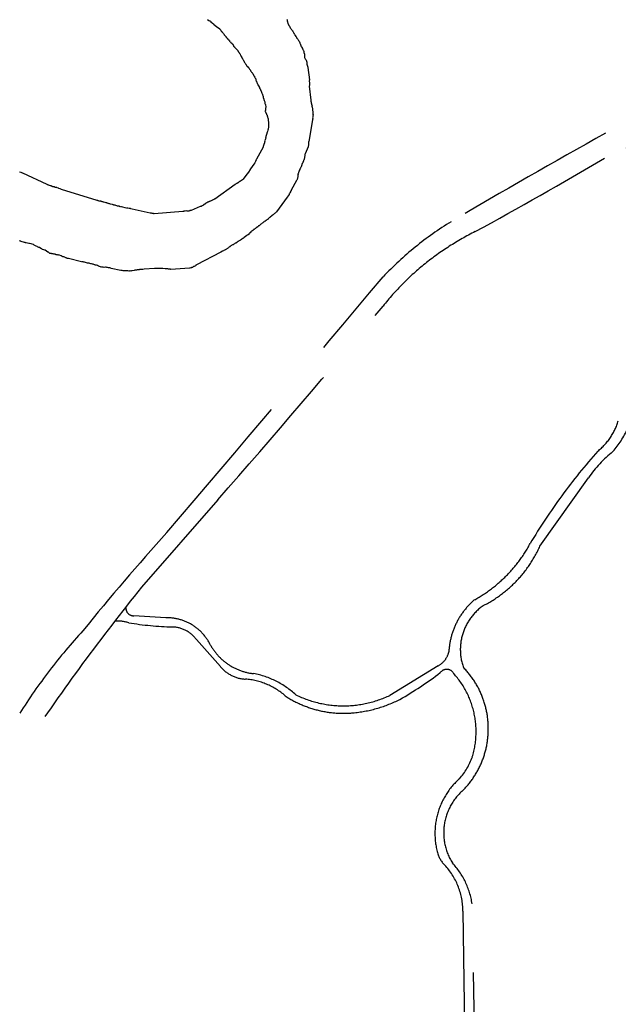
# Model space of a CAD drawing. Header units: feet. Extents: x 30669 to 99318, y 4696 to 26220.
# Tile 25 of 128: x 76576 to 77687, y 16474 to 18301. Entities that reach past the tile are written whole.
import ezdxf

# ---------------------------------------------------------------- set-up
doc = ezdxf.new("R2010")
doc.units = ezdxf.units.FT
doc.header["$LTSCALE"] = 600
doc.header["$MEASUREMENT"] = 0
doc.linetypes.add('DASHED', pattern=[0.75, 0.5, -0.25])
doc.layers.add('ELTWR', color=2, linetype='CONTINUOUS')
doc.layers.add('ELYSU', color=251, linetype='CONTINUOUS')

msp = doc.modelspace()

# ---------------------------------------------------------------- linework, layer by layer
at = {"layer": 'ELTWR', "elevation": -54.7}
for points in [[(76924.9, 18301.8), (76927.4, 18299.9), (76928.1, 18299.4), (76928.9, 18299.3), (76930.2, 18298.4), (76930.3, 18297.8), (76932.8, 18295.9), (76932.9, 18295.4), (76933.5, 18294.9), (76935.8, 18293.3), (76935.9, 18292.7), (76941.3, 18288.8), (76941.9, 18288.3), (76946.7, 18284.8), (76946.7, 18284.3), (76947.7, 18283.6), (76948.3, 18283.1), (76948.1, 18282.8), (76949.4, 18281.9), (76950.2, 18280.3), (76950.8, 18279.8), (76951.5, 18278.8), (76951.9, 18278.6), (76952.3, 18277.8), (76953.2, 18277.1), (76953.3, 18276.6), (76954.2, 18275.9), (76955.1, 18274.3), (76955.7, 18273.8), (76955.8, 18273.3), (76956.4, 18272.8), (76956.5, 18272.3), (76956.8, 18272), (76957.2, 18271.3), (76958.2, 18270.6), (76958.3, 18270), (76958.6, 18269.8), (76959.2, 18269.3), (76959.6, 18268.5), (76960.6, 18267.8), (76961, 18267), (76961.6, 18266.6), (76962, 18265.8), (76962.3, 18265.6), (76962.4, 18265), (76964, 18263.9), (76964.1, 18263.3), (76964.7, 18262.8), (76965.3, 18262.4), (76965.8, 18261.6), (76966.4, 18261.1), (76966.8, 18260.3), (76967.4, 18259.9), (76967.8, 18259.1), (76970.1, 18257.5), (76970.5, 18256.7), (76971.4, 18256), (76971.2, 18255.7), (76971.5, 18255.4), (76971.8, 18255.2), (76972.1, 18255), (76972.2, 18254.4), (76972.5, 18254.2), (76972.6, 18253.6), (76973.2, 18253.2), (76973, 18252.9), (76973.3, 18252.6), (76973.1, 18252.3), (76973.7, 18251.8), (76973.8, 18251.3), (76974.5, 18250.8), (76974.5, 18250.3), (76976.8, 18248.6), (76978.1, 18247.2), (76979.4, 18246.2), (76979.8, 18245.4), (76980.4, 18245), (76980.5, 18244.4), (76980.8, 18244.2), (76981.2, 18243.4), (76981.3, 18242.9), (76981.6, 18242.6), (76981.7, 18242.1), (76982, 18241.9), (76982.4, 18241.1), (76982.8, 18240.8), (76982.8, 18240.3), (76983.5, 18239.8), (76983.9, 18239), (76984, 18238.5), (76984.4, 18237.7), (76985, 18237.2), (76986.2, 18234.9), (76986.5, 18234.7), (76986.9, 18233.9), (76987.3, 18233.6), (76987.3, 18233.1), (76987.4, 18232.5), (76988.1, 18232.1), (76988.1, 18231.5), (76988.5, 18231.3), (76988.6, 18230.7), (76989.4, 18229.2), (76989.4, 18228.6), (76990.1, 18228.2), (76991.3, 18225.8), (76991.4, 18225.3), (76992, 18224.8), (76992.1, 18224.2), (76992.7, 18223.8), (76992.8, 18223.2), (76993.6, 18221.7), (76993.9, 18221.4), (76994.3, 18220.6), (76995.1, 18219.6), (76995.5, 18218.9), (76995.8, 18218.6), (76995.9, 18218.1), (76996.5, 18217.6), (76996.6, 18217.1), (76996.9, 18216.8), (76997, 18216.3), (76997.3, 18216), (76997.7, 18215.3), (76998.7, 18214.6), (77000.1, 18212.5), (77001.1, 18211.8), (77002.1, 18210.6), (77002.8, 18209.6), (77003.6, 18208), (77004.3, 18207.5), (77004.3, 18207), (77004.7, 18206.7), (77004.7, 18206.2), (77005.1, 18206), (77005.5, 18205.2), (77005.8, 18205), (77006.2, 18204.2), (77006.8, 18203.7), (77006.9, 18203.2), (77007.5, 18202.7), (77007.9, 18201.9), (77008.6, 18201.4), (77010.2, 18198.3), (77010.9, 18197.3), (77011.9, 18196.6), (77012, 18195.5), (77013.2, 18193.1), (77013.6, 18192.9), (77014, 18192.1), (77014.1, 18191), (77014.4, 18190.8), (77014.2, 18190.5), (77014.6, 18189.7), (77014.5, 18188.8), (77014.9, 18188), (77015, 18187.5), (77015.3, 18187.3), (77015.4, 18186.7), (77016, 18186.2), (77016.2, 18185.1), (77016.5, 18184.9), (77016.7, 18183.8), (77017, 18183.6), (77017.1, 18183), (77017.5, 18182.2), (77017.5, 18181.7), (77017.9, 18181.5), (77017.9, 18180.9), (77018.3, 18180.7), (77018.4, 18180.1), (77018.7, 18179.9), (77018.8, 18179.3), (77019.2, 18178.6), (77019.5, 18178.3), (77021.1, 18175.2), (77021.2, 18174.6), (77021.5, 18174.4), (77021.6, 18173.9), (77021.9, 18173.6), (77022.3, 18172.9), (77022.4, 18172.3), (77022.5, 18171.7), (77022.8, 18171.5), (77022.9, 18171), (77023.2, 18170.7), (77023.3, 18170.2), (77023.6, 18170), (77024, 18169.2), (77024.1, 18168.6), (77024.4, 18168.4), (77024.6, 18167.3), (77024.9, 18167.1), (77025.1, 18166), (77025.4, 18165.7), (77025.5, 18165.2), (77025.8, 18164.9), (77025.9, 18163.8), (77026.6, 18163.4), (77026.8, 18161.7), (77027.2, 18160.9), (77027.4, 18159.8), (77027.7, 18159.6), (77027.8, 18159.1), (77028.1, 18158.8), (77028.2, 18158.3), (77028.1, 18157.4), (77028.1, 18156.9), (77028.2, 18156.3), (77028.6, 18155.5), (77028.7, 18155), (77029.1, 18154.2), (77029.3, 18153.1), (77030.1, 18151.5), (77030.4, 18149.9), (77030.8, 18149.1), (77031.3, 18145.8), (77031.8, 18144.4), (77032.2, 18143.7), (77032.8, 18139.3), (77032.7, 18138.4), (77032.6, 18137), (77032.5, 18136.1), (77032.6, 18135.6), (77032.3, 18135.2), (77032.4, 18134.7), (77032.2, 18134.4), (77032.4, 18133.3), (77032.1, 18133), (77032, 18132.1), (77031.8, 18131.2), (77032.5, 18130.2), (77033.5, 18127.5), (77034.2, 18126.5), (77034.4, 18125.4), (77035.2, 18123.9), (77035.5, 18122.2), (77035.9, 18121.4), (77036, 18120.3), (77036.5, 18119.5), (77036.6, 18118.4), (77037, 18117.7), (77037.2, 18116.6), (77037.5, 18114.4), (77037.4, 18113.5), (77037.8, 18112.7), (77038, 18111.6), (77037.7, 18111.3), (77038.1, 18110.5), (77037.8, 18108.8), (77038, 18107.7), (77037.9, 18106.8), (77038, 18105.7), (77037.9, 18104.8), (77037.7, 18104), (77037.6, 18103.1), (77038, 18102.3), (77037.3, 18098), (77037, 18097.6), (77036.9, 18096.8), (77036.6, 18096.5), (77036.2, 18093.9), (77035.5, 18092.9), (77032.6, 18082.3), (77032.9, 18082.1), (77032.7, 18081.8), (77032.8, 18081.2), (77032.1, 18080.3), (77032.2, 18079.7), (77032, 18079.4), (77031.8, 18078.5), (77031.6, 18078.2), (77031.4, 18077.3), (77031.5, 18076.8), (77031, 18076.2), (77031.1, 18075.6), (77030.7, 18075), (77030.7, 18074.4), (77030.3, 18073.8), (77030.4, 18073.2), (77030.2, 18072.4), (77029.8, 18071.7), (77029.8, 18071.2), (77029.4, 18070.5), (77029.5, 18070), (77029, 18069.4), (77028.8, 18068.5), (77028.6, 18068.2), (77028.5, 18067.3), (77028, 18066.7), (77027.7, 18064.9), (77015.7, 18042.5), (77015, 18041.6), (77014.8, 18040.7), (77014.6, 18040.4), (77014.5, 18039.5), (77014, 18038.9), (77013.8, 18038), (77012.9, 18036.7), (77012.8, 18035.9), (77010.7, 18033), (77004.6, 18024.7), (77003.9, 18023.8), (77004, 18023.2), (77000.5, 18018.5), (76996.1, 18012.4), (76991, 18005.4), (76990.5, 18004.8), (76990, 18004.7), (76989.5, 18004.1), (76989, 18004), (76988.5, 18003.4), (76987.9, 18003.3), (76987.7, 18003), (76986.1, 18002.2), (76985.7, 18001.5), (76984.9, 18001.1), (76984.3, 18001), (76983.9, 18000.4), (76983.3, 18000.3), (76982.9, 17999.7), (76982.1, 17999.3), (76981.8, 17999), (76981.1, 17998.6), (76980.8, 17998.2), (76980.5, 17998.5), (76979.8, 17997.5), (76978.7, 17997.4), (76978.2, 17996.7), (76977.7, 17996.6), (76976.9, 17996.2), (76976.7, 17995.9), (76975.9, 17995.5), (76938.4, 17968.3), (76937.3, 17968.1), (76937.1, 17967.8), (76936.5, 17967.7), (76936.3, 17967.4), (76935.2, 17967.2), (76935, 17966.9), (76934.2, 17966.5), (76933.1, 17966.3), (76932.6, 17965.7), (76931.5, 17965.5), (76931, 17965.5), (76930.3, 17964.5), (76928.6, 17964.2), (76928.4, 17963.9), (76927.8, 17963.8), (76927.6, 17963.5), (76926.5, 17963.4), (76926.3, 17963), (76925.2, 17962.9), (76924.9, 17962.6), (76924.4, 17962.5), (76923.9, 17961.8), (76923.4, 17961.7), (76922.6, 17961.3), (76922.3, 17961), (76921.8, 17960.9), (76921.1, 17960), (76920.5, 17959.9), (76920.1, 17959.3), (76919, 17959.1), (76918.3, 17958.1), (76917.7, 17958.1), (76917.3, 17957.4), (76916.7, 17957.3), (76916.3, 17956.7), (76915.7, 17956.6), (76914.9, 17956.2), (76914.7, 17955.9), (76914.1, 17955.8), (76913.9, 17955.5), (76913.4, 17955.4), (76912.6, 17955), (76912, 17954.9), (76911.8, 17954.6), (76911.2, 17954.5), (76894.3, 17947.4), (76891.6, 17947), (76891.1, 17946.3), (76890, 17946.2), (76889.7, 17946.4), (76889.4, 17946.1), (76889.1, 17946.3), (76888.9, 17946), (76888.6, 17946.2), (76888, 17946.1), (76887.5, 17946.1), (76886.9, 17946), (76886.6, 17946.2), (76885.7, 17946.4), (76883, 17945.9), (76882.1, 17946.1), (76881.6, 17946), (76880.7, 17946.1), (76879.9, 17945.7), (76878.8, 17945.6), (76825.9, 17941.3), (76824.8, 17941.2), (76824.2, 17941.6), (76823.7, 17941.5), (76823.3, 17941.8), (76822.2, 17941.6), (76821.6, 17942.1), (76821, 17942), (76820.7, 17942.2), (76820.2, 17942.1), (76819.5, 17942.6), (76818.4, 17942.4), (76784.9, 17949.9), (76782.3, 17950.4), (76781.6, 17950.8), (76779.9, 17951.1), (76779.4, 17951), (76776.8, 17951.5), (76776.2, 17951.4), (76775.6, 17951.9), (76774.7, 17952), (76774.2, 17951.9), (76764.8, 17953.9), (76764, 17954), (76763.6, 17954.2), (76762.8, 17954.4), (76762.2, 17954.3), (76761.6, 17954.8), (76761, 17954.7), (76760.4, 17955.1), (76759.2, 17955.5), (76757.8, 17955.6), (76753.1, 17957.1), (76752.2, 17957.3), (76751.3, 17957.4), (76750.8, 17957.3), (76750.1, 17957.8), (76749.6, 17957.7), (76749.3, 17957.9), (76748.4, 17958.1), (76747.8, 17958.5), (76744.3, 17959.1), (76743.1, 17959.5), (76742.2, 17959.7), (76741.1, 17960), (76740.4, 17960.5), (76738.7, 17960.8), (76738.1, 17960.7), (76737.5, 17961.2), (76736.6, 17961.3), (76736.3, 17961.6), (76734.6, 17961.9), (76733.9, 17962.3), (76731.3, 17962.8), (76730.7, 17963.2), (76729, 17963.5), (76728.7, 17963.8), (76726.9, 17964.1), (76726.6, 17964.3), (76725.7, 17964.4), (76725.2, 17964.4), (76724.9, 17964.6), (76724, 17964.7), (76723.7, 17965), (76723.1, 17964.9), (76722.5, 17965.3), (76721.4, 17965.2), (76720.8, 17965.6), (76719.9, 17965.8), (76653.3, 17986.2), (76652.2, 17986.6), (76651.2, 17987.3), (76648.8, 17988), (76647.9, 17988.7), (76645.3, 17989.2), (76644.6, 17989.7), (76642, 17990.1), (76639.7, 17990.9), (76638.8, 17991), (76637.6, 17991.4), (76637, 17991.8), (76636.1, 17992), (76635.8, 17992.2), (76634.9, 17992.4), (76634.3, 17992.8), (76633.4, 17993), (76633.1, 17993.2), (76629.5, 17994.4), (76628.9, 17994.8), (76627.7, 17995.2), (76627.1, 17995.7), (76581.6, 18016.3), (76581, 18016.7), (76580.1, 18016.9), (76579.8, 18017.1), (76578.6, 18017.5), (76578, 18017.9), (76575.6, 18018.7)], [(77072.2, 18301.7), (77072.6, 18300.9), (77072.7, 18300.4), (77072.6, 18299.5), (77073, 18298.7), (77072.8, 18297.9), (77073.2, 18297.1), (77073.7, 18294.3), (77074.1, 18293.5), (77074.4, 18293.3), (77074.8, 18292.5), (77075.1, 18292.3), (77075.2, 18291.8), (77075.6, 18291), (77075.7, 18290.4), (77076.1, 18289.6), (77076.7, 18289.2), (77078.3, 18286), (77079, 18285.6), (77079.4, 18284.8), (77080.1, 18283.8), (77080.5, 18283), (77081.1, 18282.5), (77081.8, 18281.5), (77082.5, 18281), (77082.9, 18280.3), (77083, 18279.7), (77083.3, 18279.5), (77083.7, 18278.7), (77084, 18278.5), (77084.4, 18277.7), (77084.5, 18277.1), (77084.9, 18276.3), (77085.5, 18275.9), (77085.6, 18275.3), (77086, 18274.5), (77086.3, 18274.3), (77086.5, 18273.2)], [(77086.5, 18273.2), (77087.1, 18272.7), (77087.2, 18272.2), (77087.5, 18272), (77088.4, 18270.4), (77089.1, 18269.4), (77089.7, 18268.9), (77090.1, 18268.1), (77090.2, 18267.6), (77090.8, 18267.1), (77091.2, 18266.3), (77091.9, 18265.9), (77092.3, 18265.1), (77092.6, 18264.9), (77093, 18264.1), (77093.3, 18263.8), (77093.7, 18263.1), (77093.8, 18262.5), (77094.4, 18262), (77094.6, 18260.9), (77095.2, 18260.5), (77095.6, 18259.7), (77095.7, 18259.1), (77096, 18258.9), (77095.8, 18258.6), (77096.1, 18258.4), (77096.2, 18257.8), (77097, 18256.2), (77097.1, 18255.7), (77097.5, 18254.9), (77097.6, 18254.4), (77098, 18253.6), (77098.1, 18253), (77099.3, 18250.7), (77100, 18249.7), (77100.8, 18248.1), (77101, 18247), (77101.4, 18246.2), (77102.1, 18245.2), (77102.2, 18244.6), (77102.6, 18243.9), (77103.4, 18242.3), (77103.3, 18241.4), (77103.7, 18240.6), (77103.7, 18240.1), (77104.1, 18239.3), (77104.2, 18238.8), (77104.6, 18238), (77104.9, 18236.3), (77104.7, 18236), (77104.7, 18235.5), (77105.1, 18235.2), (77104.8, 18234.9), (77104.9, 18234.4), (77104.7, 18234), (77104.8, 18232.9), (77104.6, 18232.6), (77104.5, 18231.8), (77104.6, 18231.2), (77105.4, 18229.6), (77106.1, 18228.6), (77107.1, 18227.4), (77107.6, 18226), (77108.4, 18224.5), (77108.6, 18223.4), (77108.9, 18223.1), (77109.1, 18222), (77108.9, 18221.2), (77109.3, 18220.4), (77109.2, 18219.5), (77109.3, 18218.4), (77109.7, 18217.6), (77109.9, 18216.5), (77110.3, 18215.8), (77110.5, 18214.7), (77110.9, 18213.9), (77111.1, 18212.8), (77113.8, 18189.8), (77113.6, 18188.9), (77113.8, 18187.8), (77113.6, 18187), (77114.1, 18184.2), (77113.9, 18183.4), (77114.1, 18182.3), (77113.9, 18181.4), (77114, 18180.8), (77113.9, 18180), (77114, 18179.4), (77113.7, 18177.7), (77116.3, 18151.9), (77116.7, 18151.1), (77116.5, 18150.2), (77116.6, 18149.7), (77117, 18148.9), (77116.9, 18148), (77117.3, 18147.2), (77117.6, 18145), (77118, 18144.3), (77118.3, 18142.6), (77118.7, 18141.8), (77118.5, 18141)], [(77118.5, 18141), (77118.6, 18140.4), (77119, 18139.6), (77118.8, 18138.8), (77119.3, 18136), (77119.7, 18135.2), (77119.5, 18134.4), (77120.3, 18129.4), (77120.1, 18128.5), (77120.5, 18127.7), (77120.4, 18126.9), (77120.8, 18126.1), (77120.5, 18124.4), (77120.6, 18123.8), (77120.2, 18122.6), (77120.2, 18121.2), (77119.9, 18119.5), (77120.2, 18117.3), (77119.9, 18115.5), (77112.6, 18075.5), (77112.6, 18075), (77112.4, 18074.7), (77112.1, 18072.9), (77112.4, 18071.3), (77112.1, 18069.5), (77112, 18068.1), (77111.7, 18066.4), (77111.8, 18065.8), (77111.6, 18065.5), (77105.7, 18052.2), (77105.4, 18051), (77105.2, 18050.2), (77105.3, 18049.6), (77104.1, 18042.7), (77103.9, 18042.3), (77103.6, 18040.6), (77103.1, 18040), (77103, 18039.1), (77102.5, 18038.5), (77102.4, 18037.6), (77101.9, 18037), (77101.5, 18035.8), (77100.6, 18034.5), (77100.4, 18033.6), (77100, 18033), (77099.7, 18031.3), (77099.2, 18030.6), (77099.1, 18029.8), (77098.6, 18029.1), (77098.5, 18028.3), (77097.8, 18027.3), (77097.6, 18026.4), (77097.1, 18025.8), (77097, 18024.9), (77096.3, 18024), (77096.2, 18023.1), (77094.8, 18021.2), (77094.6, 18020.3), (77094.4, 18020), (77094.2, 18019.2), (77094, 18018.8), (77093.6, 18017.7), (77093.5, 18016.8), (77092.8, 18015.8), (77092.6, 18015), (77092.7, 18014.4), (77092.4, 18012.7), (77092.6, 18011.6), (77092.5, 18010.2), (77092.1, 18009), (77092, 18008.1), (77091.6, 18006.9), (77091.7, 18006.4), (77091.2, 18005.7), (77091.1, 18004.9), (77090.7, 18003.7), (77090, 18002.7), (77079.8, 17984.8), (77079.7, 17983.9), (77079, 17983), (77078.6, 17981.8), (77077.4, 17980.2), (77077.1, 17979), (77076.4, 17978.1), (77076, 17976.9), (77072.3, 17971.8), (77052.7, 17945.1), (77052, 17944.2), (77050.8, 17943.1), (77050.1, 17942.2), (77049.1, 17941.5), (77047.8, 17940.4), (77047, 17940), (77046.3, 17939.1), (77044.8, 17938.3), (77044.1, 17937.3), (77041, 17935.1), (77040.3, 17934.2), (77039.3, 17933.5), (77038.8, 17932.8), (77038.1, 17932.4)], [(77038.1, 17932.4), (77037.4, 17931.5), (77036.3, 17930.8), (77035.6, 17930.4), (77033.5, 17928.9), (77032.7, 17928.5), (77032, 17927.6), (77031.3, 17927.2), (77030.2, 17926.4), (77029.5, 17926), (77027.4, 17924.6), (77026.4, 17923.9), (77025.4, 17923.1), (77024.6, 17922.7), (77023.9, 17921.8), (77023.1, 17921.4), (77022.4, 17920.4), (77020.9, 17919.6), (77020.4, 17919), (77019.6, 17918.6), (77018.9, 17917.6), (77018.1, 17917.2), (77015.1, 17915.1), (77013.8, 17914), (77012.8, 17913.3), (77012, 17912.9), (77011, 17912.2), (77010.3, 17911.8), (77009.8, 17911.2), (77008.8, 17910.4), (77008, 17910), (77007.3, 17909.1), (77006.5, 17908.7), (77006, 17908), (77005.3, 17907.6), (77004.1, 17906), (77003.3, 17905.6), (77002.6, 17904.7), (77001.8, 17904.3), (77000.7, 17902.7), (76999.9, 17902.3), (76999.7, 17902), (76998.6, 17901.3), (76997.9, 17900.9), (76992.8, 17897.3), (76992, 17896.9), (76991.3, 17895.9), (76990.5, 17895.5), (76988.5, 17894.1), (76987.7, 17893.7), (76985.7, 17892.2), (76984.9, 17891.8), (76983.6, 17890.8), (76982.3, 17890.3), (76981.3, 17889.6), (76980, 17888.5), (76979.3, 17888.1), (76978.2, 17887.4), (76977.5, 17887), (76976.4, 17886.3), (76975.7, 17885.9), (76974.9, 17885.5), (76973.5, 17885), (76973.1, 17884.3), (76972.1, 17883.6), (76971, 17883.5), (76969.9, 17882.7), (76969.2, 17882.3), (76968.1, 17881.6), (76967.4, 17881.2), (76966.9, 17880.6), (76966.1, 17880.2), (76965.7, 17879.5), (76964.9, 17879.1), (76963.9, 17878.4), (76963.4, 17877.8), (76962.6, 17877.4), (76961.6, 17876.7), (76960.8, 17876.3), (76959.8, 17875.5), (76958.5, 17875), (76957.7, 17874.6), (76956.7, 17873.9), (76955.9, 17873.5), (76954.9, 17872.8), (76954.1, 17872.4), (76952.7, 17871.9), (76949.7, 17869.7), (76904.5, 17846.7), (76903.5, 17846), (76902.7, 17845.6), (76902.3, 17844.9), (76901.2, 17844.2), (76899.7, 17843.4), (76898.6, 17843.2), (76896.5, 17841.8), (76895.2, 17841.3), (76893.6, 17840.5), (76892.8, 17840.7), (76891.4, 17840.2), (76856.6, 17837.9)], [(76856.6, 17837.9), (76855.9, 17838.3), (76855.4, 17838.3), (76854.8, 17838.7), (76853.7, 17838.6), (76852.2, 17838.6), (76851.1, 17839), (76849.6, 17839.1), (76848.5, 17838.9), (76847.1, 17839), (76845.9, 17839.3), (76841.7, 17839.5), (76840.6, 17839.4), (76833.5, 17839.7), (76832.4, 17839.5), (76831.5, 17839.6), (76830.4, 17839.5), (76829.5, 17839.6), (76827.9, 17839.4), (76826.2, 17839.7), (76807.2, 17838.4), (76804.4, 17838), (76803.6, 17838.1), (76801.4, 17837.8), (76800.5, 17837.9), (76799.4, 17837.8), (76798.5, 17837.9), (76797.8, 17837.5), (76795.6, 17837.2), (76794.1, 17837.2), (76792.8, 17836.8), (76791.7, 17836.6), (76790, 17836.3), (76788.7, 17835.8), (76784.9, 17835.2), (76784.5, 17835.5), (76783.8, 17835.1), (76783.2, 17835), (76781.5, 17835.3), (76779.8, 17835), (76779, 17835.2), (76777.9, 17835), (76777, 17835.2), (76775.6, 17835.2), (76774.7, 17835.4), (76773.1, 17835.1), (76772.2, 17835.3), (76771.1, 17835.1), (76770.2, 17835.2), (76769.1, 17835.1), (76767.9, 17835.4), (76766.2, 17835.7), (76764.8, 17835.8), (76763.6, 17836.2), (76745.8, 17839.9), (76745, 17840.1), (76743.5, 17840.7), (76740.6, 17840.8), (76739.1, 17841.4), (76737.7, 17841.5), (76736.5, 17841.9), (76735.1, 17841.9), (76732.9, 17841.6), (76731.2, 17841.9), (76730.8, 17842.1), (76730.3, 17842), (76730, 17842.3), (76729.7, 17842.5), (76729.4, 17842.2), (76728.9, 17842.1), (76728.6, 17842.3), (76728, 17842.2), (76727.7, 17842.5), (76727.1, 17842.4), (76725.9, 17842.8), (76724.1, 17843.6), (76722.1, 17844.1), (76720.3, 17845), (76718.7, 17845.6), (76717.6, 17846), (76716.7, 17846.1), (76715.5, 17846.5), (76714.6, 17846.6), (76712.3, 17847.4), (76710.8, 17847.5), (76709.3, 17848.1), (76708.2, 17848.5), (76706.4, 17848.8), (76704.9, 17849.4), (76703.5, 17849.4), (76701.8, 17849.7), (76699.7, 17850.3), (76698.2, 17850.9), (76696.5, 17851.2), (76695.3, 17851.5), (76693.6, 17851.8), (76691.8, 17852.1), (76691.2, 17852.6), (76690.9, 17852.3), (76666.4, 17858.1), (76664.7, 17858.4), (76663.7, 17859.1), (76663.1, 17859), (76662.5, 17859.4), (76661.6, 17859.6), (76660.5, 17860), (76659.5, 17860.7), (76658, 17861.3), (76656.3, 17861.6), (76654.8, 17862.2), (76652.9, 17863), (76649.9, 17864.3), (76649.3, 17864.7), (76648.7, 17864.6), (76648.4, 17864.9), (76646.8, 17864.6), (76645.9, 17864.8), (76644.7, 17865.1), (76644.2, 17865.1), (76643.3, 17865.2), (76643, 17865.4), (76642.1, 17865.6), (76641.5, 17866), (76640.6, 17866.2), (76639.2, 17866.3), (76638, 17866.6), (76635.4, 17867.1), (76635.1, 17867.3), (76634.5, 17867.2), (76634.2, 17867.5), (76633, 17867.8), (76631.9, 17867.7), (76629.1, 17869.8), (76628.2, 17869.9), (76623.4, 17873.4), (76622.3, 17873.8), (76620.8, 17874.4), (76618.4, 17875.2), (76616.8, 17876.3), (76616.2, 17876.2), (76615.6, 17876.7), (76615.1, 17876.6), (76612.5, 17878.5), (76611.3, 17878.9), (76610.4, 17879.6), (76609.8, 17879.5), (76608.2, 17880.6), (76606.7, 17881.2), (76603.1, 17882.9), (76601.8, 17883.9), (76598.8, 17885.1), (76597.1, 17885.4), (76596.8, 17885.6), (76594.2, 17886.1), (76593.1, 17885.9), (76590.7, 17886.6), (76588.1, 17887.1), (76587.8, 17887.3), (76587.2, 17887.2), (76586.9, 17887.5), (76586, 17887.6), (76585.4, 17888.1), (76584.8, 17888), (76578.9, 17889.9), (76578.4, 17889.8), (76577.5, 17890), (76576.5, 17890.7), (76575.7, 17890.8)]]:
    msp.add_lwpolyline(points, dxfattribs=at)
at = {"layer": 'ELYSU', "linetype": 'DASHED'}
for p, q in [((77542, 17324.3, -54.7), (77632.2, 17451.5, -54.7)), ((76943.8, 17410.5, -54.7), (76802.3, 17248.6, -54.7)), ((76847.5, 17191.6, -54.7), (76787.7, 17195.3, -54.7)), ((76904, 17151.5, -54.7), (76948.9, 17101, -54.7)), ((77353.2, 17102.4, -54.7), (77263.3, 17047.7, -54.7)), ((77423.7, 16233.3, -54.7), (77416, 16661, -54.7)), ((77398.7, 16647.4, -54.7), (77407.6, 16054.7, -54.7))]:
    msp.add_line(p, q, dxfattribs=at)
for centre, radius, start, end in [((78407.6, 16467.4, -54.7), 1785.5, 102.9335, 114.6161), ((79144.8, 14743.5, -54.7), 3618.9, 108.7555, 114.1894), ((83841.1, 6952.5, -54.7), 12736.4, 119.01309, 120.5007), ((73430.8, 25202.7, -54.7), 8315.1, 298.6839, 300.58705), ((77700, 17399.1, -54.7), 618.5, 121.4993, 136.5913), ((77645.3, 17455.4, -54.7), 504.8, 116.2684, 141.4456), ((32048.4, 55677.2, -54.7), 58958.4, 319.452832, 320.056626), ((65103.3, 27820.8, -54.7), 15766.2, 318.67763, 320.39527), ((77546.5, 17614, -54.7), 173.6, 318.9317, 352.3303), ((77579.8, 17589.2, -54.7), 112.4, 308.237, 343.3363), ((78490.6, 16753.2, -54.7), 1125.5, 138.3686, 149.2088), ((77812.7, 17328.3, -54.7), 218.5, 128.2422, 145.6758), ((79988.6, 14506.6, -54.7), 4235.5, 137.8335, 141.0763), ((77295.3, 17452.5, -54.7), 259.6, 298.8948, 331.6819), ((77333.3, 17418.6, -54.7), 229, 297.2071, 335.675), ((79834.3, 14796.8, -54.7), 3899.2, 141.0406, 151.5787), ((76787.5, 17209.7, -54.7), 14.4, 169.748, 270.7896), ((77508.4, 17121.6, -54.7), 135.8, 130.2565, 177.0703), ((77493.2, 17132.7, -54.7), 99.1, 123.8419, 199.5494), ((76849.6, 17102.2, -54.7), 89.4, 26.0802, 91.3352), ((76756.1, 17105.5, -54.7), 80.1, 73.915, 92.6174), ((76877.2, 17776.7, -54.7), 602.4, 260.552, 268.3111), ((76858.2, 17117.6, -54.7), 56.9, 36.5244, 88.8274), ((77487.5, 16437.6, -54.7), 1078.7, 137.402, 147.6769), ((77022, 17192.7, -54.7), 105.4, 209.088, 263.6306), ((77332.6, 17138.3, -54.7), 41.4, 299.8321, 346.3659), ((76998.5, 17142.4, -54.7), 64.7, 219.8717, 266.7974), ((77283.4, 16985.9, -54.7), 162.7, 315.1409, 44.2821), ((76981.3, 16932.5, -54.7), 158.2, 47.2133, 79.458), ((76931.8, 17651, -54.7), 704, 299.8114, 307.1516), ((77368.9, 17080.9, -54.7), 15, 28.7594, 142.9459), ((77263.5, 16980.6, -54.7), 159.9, 342.963, 42.221), ((76984.9, 16950.2, -54.7), 128.1, 49.0488, 85.5202), ((77177.2, 17212, -54.7), 197.6, 236.7157, 275.7852), ((77177, 17230.1, -54.7), 201.8, 244.0822, 295.3216), ((77174.2, 17251.4, -54.7), 237, 275.5589, 296.9921), ((77302.2, 16973.9, -54.7), 121.1, 318.0712, 340.6652), ((77482.9, 16791.5, -54.7), 136, 131.7604, 196.2103), ((77467.6, 16792.7, -54.7), 104.4, 131.3118, 212.401), ((77405.9, 16772, -54.7), 56.8, 199.0323, 226.6006), ((77273.2, 16638.7, -54.7), 144.6, 8.8585, 42.6898), ((77275.9, 16648.3, -54.7), 122.8, 359.5662, 42.164)]:
    msp.add_arc(centre, radius, start, end, dxfattribs=at)

doc.saveas('drawing.dxf')
